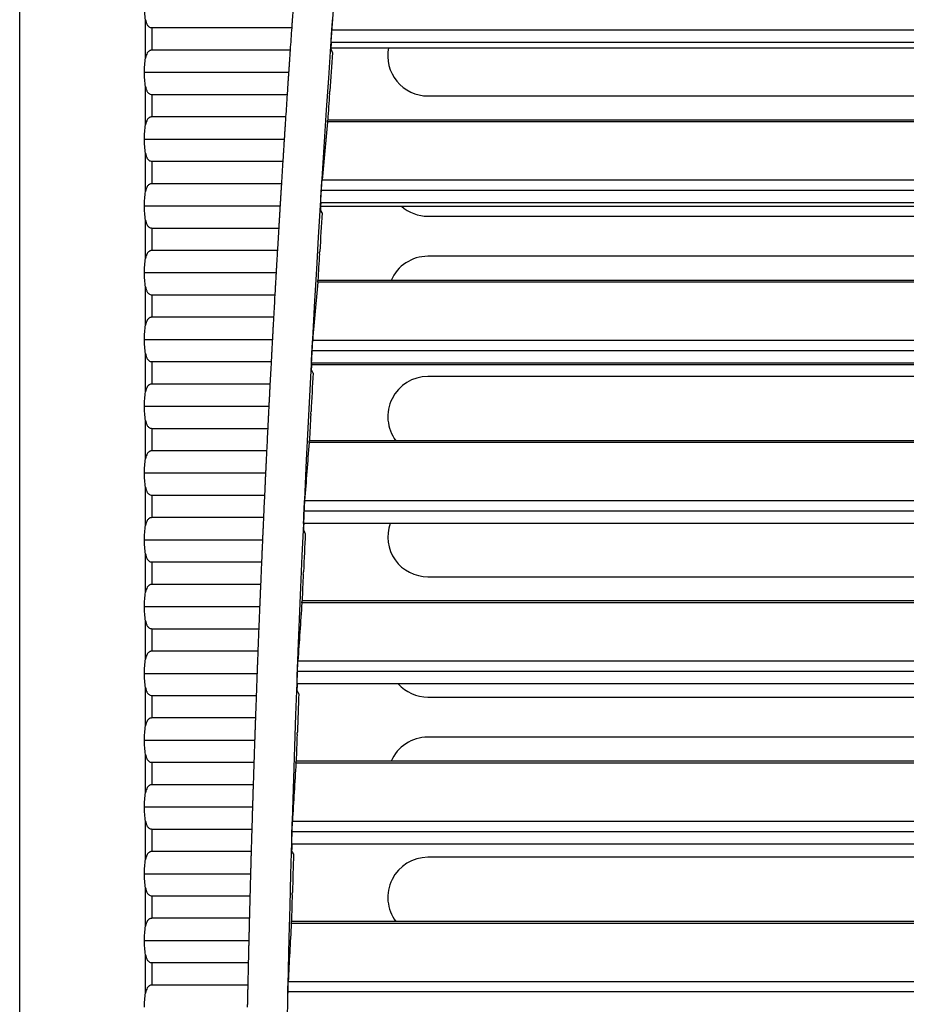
# Model space of a CAD drawing. Header units: millimetres. Extents: x 0 to 2794, y 0 to 2159.
# Tile 32 of 66: x 925 to 1008, y 1509 to 1601. Entities that reach past the tile are written whole.
import ezdxf

# ---------------------------------------------------------------- set-up
doc = ezdxf.new("R2010")
doc.units = ezdxf.units.MM
doc.header["$LTSCALE"] = 10

msp = doc.modelspace()

# ---------------------------------------------------------------- linework, layer by layer
for p, q in [((925.206, 1264.758), (925.206, 1689.945)), ((936.983, 1597.235), (936.983, 1600.823)), ((937.558, 1600.081), (937.558, 1597.977)), ((937.558, 1600.081), (950.651, 1600.081)), ((1266.135, 1599.832), (954.404, 1599.832)), ((950.506, 1597.977), (937.558, 1597.977)), ((1266.194, 1598.679), (954.345, 1598.679)), ((954.345, 1598.188), (1102.77, 1598.188)), ((936.879, 1595.904), (950.364, 1595.904)), ((936.983, 1590.985), (936.983, 1594.573)), ((937.558, 1593.831), (950.225, 1593.831)), ((937.558, 1593.831), (937.558, 1591.727)), ((963.395, 1593.688), (1100.895, 1593.688)), ((950.087, 1591.727), (937.558, 1591.727)), ((1108.253, 1591.424), (954.025, 1591.424)), ((1108.264, 1591.257), (954, 1591.257)), ((936.879, 1589.654), (949.953, 1589.654)), ((936.983, 1584.735), (936.983, 1588.323)), ((937.558, 1587.581), (949.821, 1587.581)), ((937.558, 1587.581), (937.558, 1585.477)), ((949.689, 1585.477), (937.558, 1585.477)), ((953.489, 1585.826), (1267.05, 1585.826)), ((1267.122, 1584.832), (953.417, 1584.832)), ((936.879, 1583.404), (949.562, 1583.404)), ((1267.172, 1583.679), (953.367, 1583.679)), ((953.382, 1583.375), (1102.77, 1583.375)), ((963.395, 1582.438), (1100.895, 1582.438)), ((936.983, 1578.485), (936.983, 1582.073)), ((937.558, 1581.331), (937.558, 1579.227)), ((937.558, 1581.331), (949.436, 1581.331)), ((949.312, 1579.227), (937.558, 1579.227)), ((1100.895, 1578.688), (963.395, 1578.688)), ((936.879, 1577.154), (949.191, 1577.154)), ((936.983, 1572.235), (936.983, 1575.823)), ((1108.264, 1576.257), (953.082, 1576.257)), ((1108.253, 1576.424), (953.105, 1576.424)), ((937.558, 1575.081), (949.073, 1575.081)), ((937.558, 1575.081), (937.558, 1572.977)), ((948.956, 1572.977), (937.558, 1572.977)), ((936.879, 1570.904), (948.842, 1570.904)), ((952.615, 1570.826), (1267.924, 1570.826)), ((936.983, 1565.985), (936.983, 1569.573)), ((1267.988, 1569.832), (952.551, 1569.832)), ((937.558, 1568.831), (948.731, 1568.831)), ((937.558, 1568.831), (937.558, 1566.727)), ((1268.029, 1568.679), (952.51, 1568.679)), ((952.538, 1568.563), (1102.77, 1568.563)), ((1100.895, 1567.438), (963.395, 1567.438)), ((948.621, 1566.727), (937.558, 1566.727)), ((936.879, 1564.654), (948.514, 1564.654)), ((936.983, 1559.735), (936.983, 1563.323)), ((937.558, 1562.581), (948.41, 1562.581)), ((937.558, 1562.581), (937.558, 1560.477)), ((1108.264, 1561.257), (952.284, 1561.257)), ((1108.253, 1561.424), (952.307, 1561.424)), ((948.306, 1560.477), (937.558, 1560.477)), ((936.879, 1558.404), (948.207, 1558.404)), ((936.983, 1553.485), (936.983, 1557.073)), ((937.558, 1556.331), (937.558, 1554.227)), ((937.558, 1556.331), (948.109, 1556.331)), ((951.861, 1555.826), (1268.678, 1555.826)), ((1268.734, 1554.832), (951.805, 1554.832)), ((948.013, 1554.227), (937.558, 1554.227)), ((1268.766, 1553.679), (951.773, 1553.679)), ((936.879, 1552.154), (947.92, 1552.154)), ((936.983, 1547.235), (936.983, 1550.823)), ((937.558, 1550.081), (937.558, 1547.977)), ((937.558, 1550.081), (947.83, 1550.081)), ((963.395, 1548.688), (1100.895, 1548.688)), ((947.74, 1547.977), (937.558, 1547.977)), ((1108.264, 1546.257), (951.607, 1546.257)), ((1108.253, 1546.424), (951.628, 1546.424)), ((936.879, 1545.904), (947.654, 1545.904)), ((936.983, 1540.985), (936.983, 1544.573)), ((937.558, 1543.831), (937.558, 1541.727)), ((937.558, 1543.831), (947.571, 1543.831)), ((947.488, 1541.727), (937.558, 1541.727)), ((951.228, 1540.826), (1269.311, 1540.826)), ((1269.359, 1539.832), (951.18, 1539.832)), ((936.879, 1539.654), (947.409, 1539.654)), ((936.983, 1534.735), (936.983, 1538.323)), ((1269.382, 1538.679), (951.157, 1538.679)), ((937.558, 1537.581), (937.558, 1535.477)), ((937.558, 1537.581), (947.333, 1537.581)), ((963.395, 1537.438), (1100.895, 1537.438)), ((947.257, 1535.477), (937.558, 1535.477)), ((936.879, 1533.404), (947.185, 1533.404)), ((1100.895, 1533.688), (963.395, 1533.688)), ((936.983, 1528.485), (936.983, 1532.073)), ((937.558, 1531.331), (947.116, 1531.331)), ((937.558, 1531.331), (937.558, 1529.227)), ((1108.264, 1531.257), (951.051, 1531.257)), ((1108.253, 1531.424), (951.07, 1531.424)), ((947.047, 1529.227), (937.558, 1529.227)), ((936.879, 1527.154), (946.982, 1527.154)), ((936.983, 1522.235), (936.983, 1525.823)), ((937.558, 1525.081), (937.558, 1522.977)), ((937.558, 1525.081), (946.919, 1525.081)), ((950.715, 1525.826), (1269.824, 1525.826)), ((1269.865, 1524.832), (950.674, 1524.832)), ((1269.878, 1523.679), (950.661, 1523.679)), ((946.858, 1522.977), (937.558, 1522.977)), ((1100.895, 1522.438), (963.395, 1522.438)), ((936.879, 1520.904), (946.8, 1520.904)), ((936.983, 1515.985), (936.983, 1519.573)), ((937.558, 1518.831), (946.744, 1518.831)), ((937.558, 1518.831), (937.558, 1516.727)), ((946.689, 1516.727), (937.558, 1516.727)), ((1108.264, 1516.257), (950.614, 1516.257)), ((1108.253, 1516.424), (950.632, 1516.424)), ((936.879, 1514.654), (946.638, 1514.654)), ((936.983, 1509.735), (936.983, 1513.323)), ((937.558, 1512.581), (937.558, 1510.477)), ((937.558, 1512.581), (946.589, 1512.581)), ((946.542, 1510.477), (937.558, 1510.477)), ((950.322, 1510.826), (1270.217, 1510.826)), ((1270.25, 1509.832), (950.29, 1509.832))]:
    msp.add_line(p, q)
at = {"flags": 128}
for points in [[(954.335, 1598.054), (954.341, 1598.132), (954.346, 1598.21), (954.352, 1598.289), (954.357, 1598.367), (954.362, 1598.445), (954.368, 1598.523), (954.373, 1598.601), (954.379, 1598.679)], [(954.468, 1597.749), (954.394, 1597.92), (954.335, 1598.054)], [(954.187, 1593.924), (954.207, 1594.048), (954.223, 1594.145)], [(953.363, 1583.054), (953.367, 1583.132), (953.372, 1583.21), (953.377, 1583.289), (953.382, 1583.367), (953.387, 1583.445), (953.391, 1583.523), (953.396, 1583.601), (953.401, 1583.679)], [(953.497, 1582.749), (953.422, 1582.92), (953.363, 1583.054)], [(953.247, 1578.924), (953.267, 1579.048), (953.282, 1579.145)], [(952.511, 1568.054), (952.515, 1568.132), (952.519, 1568.21), (952.523, 1568.289), (952.527, 1568.367), (952.531, 1568.445), (952.536, 1568.523), (952.54, 1568.601), (952.544, 1568.679)], [(952.648, 1567.749), (952.571, 1567.92), (952.511, 1568.054)], [(952.428, 1563.924), (952.447, 1564.048), (952.461, 1564.145)], [(951.779, 1553.054), (951.783, 1553.132), (951.786, 1553.21), (951.79, 1553.289), (951.793, 1553.367), (951.797, 1553.445), (951.8, 1553.523), (951.804, 1553.601), (951.807, 1553.679)], [(951.918, 1552.749), (951.84, 1552.92), (951.779, 1553.054)], [(951.73, 1548.924), (951.747, 1549.048), (951.761, 1549.145)], [(951.168, 1538.054), (951.171, 1538.132), (951.174, 1538.21), (951.177, 1538.289), (951.18, 1538.367), (951.182, 1538.445), (951.185, 1538.523), (951.188, 1538.601), (951.191, 1538.679)], [(951.31, 1537.749), (951.23, 1537.92), (951.168, 1538.054)], [(951.152, 1533.924), (951.168, 1534.048), (951.181, 1534.145)], [(950.677, 1523.054), (950.679, 1523.132), (950.682, 1523.21), (950.684, 1523.289), (950.686, 1523.367), (950.688, 1523.445), (950.691, 1523.523), (950.693, 1523.601), (950.695, 1523.679)], [(950.821, 1522.749), (950.741, 1522.92), (950.677, 1523.054)], [(950.694, 1518.924), (950.71, 1519.048), (950.722, 1519.145)]]:
    msp.add_lwpolyline(points, dxfattribs=at)
for centre, radius, start, end in [((2824.839, 1469.227), 1875, 173.953628, 185.623813), ((2824.839, 1469.227), 1878.75, 176.006137, 176.070463), ((963.395, 1597.438), 3.75, 168.46304, 270), ((2824.839, 1469.227), 1874.782, 176.069125, 176.179516), ((2824.839, 1469.227), 1878.75, 176.197184, 176.261495), ((2824.839, 1469.227), 1874.804, 176.186311, 176.26288), ((2824.839, 1469.227), 1878.75, 176.388189, 176.452486), ((963.395, 1586.188), 3.75, 228.59038, 270), ((2824.839, 1469.227), 1874.782, 176.528504, 176.638838), ((2824.839, 1469.227), 1878.75, 176.579153, 176.643437), ((2824.839, 1469.227), 1874.804, 176.645625, 176.722155), ((963.395, 1574.938), 3.75, 90, 156.64664), ((2824.839, 1469.227), 1878.75, 176.770079, 176.834351), ((2824.839, 1469.227), 1878.75, 176.96097, 177.02523), ((2824.839, 1469.227), 1874.782, 176.98766, 177.097945), ((963.395, 1563.688), 3.75, 90, 217.12812), ((2824.839, 1469.227), 1874.804, 177.104723, 177.18122), ((2824.839, 1469.227), 1878.75, 177.151826, 177.216076), ((2824.839, 1469.227), 1878.75, 177.342651, 177.406891), ((963.395, 1552.438), 3.75, 160.66952, 270), ((2824.839, 1469.227), 1874.782, 177.446622, 177.556865), ((2824.839, 1469.227), 1878.75, 177.533447, 177.597677), ((2824.839, 1469.227), 1874.804, 177.563635, 177.640104), ((2824.839, 1469.227), 1878.75, 177.724215, 177.788436), ((963.395, 1541.188), 3.75, 221.98866, 270), ((2824.839, 1469.227), 1878.75, 177.914958, 177.979171), ((2824.839, 1469.227), 1874.782, 177.90542, 178.015628), ((2824.839, 1469.227), 1874.804, 178.022391, 178.098837), ((963.395, 1529.938), 3.75, 90, 156.64664), ((2824.839, 1469.227), 1878.75, 178.105678, 178.169883), ((2824.839, 1469.227), 1878.75, 178.296377, 178.360576), ((2824.839, 1469.227), 1874.782, 178.364084, 178.474264), ((963.395, 1518.688), 3.75, 90, 217.12812), ((2824.839, 1469.227), 1878.75, 178.487056, 178.55125), ((2824.839, 1469.227), 1874.804, 178.48102, 178.557448), ((2824.839, 1469.227), 1878.75, 178.67772, 178.741908)]:
    msp.add_arc(centre, radius, start, end)
for points in [[(936.983, 1600.823), (936.915, 1601.245), (936.879, 1601.703), (936.879, 1602.154)], [(936.879, 1595.904), (936.879, 1596.355), (936.915, 1596.813), (936.983, 1597.235)], [(936.983, 1594.573), (936.915, 1594.995), (936.879, 1595.453), (936.879, 1595.904)], [(936.879, 1589.654), (936.879, 1590.105), (936.915, 1590.563), (936.983, 1590.985)], [(954, 1591.257), (953.827, 1589.447), (953.657, 1587.637), (953.489, 1585.826)], [(936.983, 1588.323), (936.915, 1588.745), (936.879, 1589.203), (936.879, 1589.654)], [(936.879, 1583.404), (936.879, 1583.855), (936.915, 1584.313), (936.983, 1584.735)], [(936.983, 1582.073), (936.915, 1582.495), (936.879, 1582.953), (936.879, 1583.404)], [(936.879, 1577.154), (936.879, 1577.605), (936.915, 1578.063), (936.983, 1578.485)], [(936.983, 1575.823), (936.915, 1576.245), (936.879, 1576.703), (936.879, 1577.154)], [(953.082, 1576.257), (952.924, 1574.447), (952.768, 1572.637), (952.615, 1570.826)], [(936.879, 1570.904), (936.879, 1571.355), (936.915, 1571.813), (936.983, 1572.235)], [(936.983, 1569.573), (936.915, 1569.995), (936.879, 1570.453), (936.879, 1570.904)], [(936.879, 1564.654), (936.879, 1565.105), (936.915, 1565.563), (936.983, 1565.985)], [(936.983, 1563.323), (936.915, 1563.745), (936.879, 1564.203), (936.879, 1564.654)], [(952.284, 1561.257), (952.141, 1559.447), (952, 1557.637), (951.861, 1555.826)], [(936.879, 1558.404), (936.879, 1558.855), (936.915, 1559.313), (936.983, 1559.735)], [(936.983, 1557.073), (936.915, 1557.495), (936.879, 1557.953), (936.879, 1558.404)], [(936.879, 1552.154), (936.879, 1552.605), (936.915, 1553.063), (936.983, 1553.485)], [(936.983, 1550.823), (936.915, 1551.245), (936.879, 1551.703), (936.879, 1552.154)], [(936.879, 1545.904), (936.879, 1546.355), (936.915, 1546.813), (936.983, 1547.235)], [(951.607, 1546.257), (951.478, 1544.447), (951.352, 1542.637), (951.228, 1540.826)], [(936.983, 1544.573), (936.915, 1544.995), (936.879, 1545.453), (936.879, 1545.904)], [(936.879, 1539.654), (936.879, 1540.105), (936.915, 1540.563), (936.983, 1540.985)], [(936.983, 1538.323), (936.915, 1538.745), (936.879, 1539.203), (936.879, 1539.654)], [(936.879, 1533.404), (936.879, 1533.855), (936.915, 1534.313), (936.983, 1534.735)], [(936.983, 1532.073), (936.915, 1532.495), (936.879, 1532.953), (936.879, 1533.404)], [(951.051, 1531.257), (950.936, 1529.447), (950.824, 1527.637), (950.715, 1525.826)], [(936.879, 1527.154), (936.879, 1527.605), (936.915, 1528.063), (936.983, 1528.485)], [(936.983, 1525.823), (936.915, 1526.245), (936.879, 1526.703), (936.879, 1527.154)], [(936.879, 1520.904), (936.879, 1521.355), (936.915, 1521.813), (936.983, 1522.235)], [(936.983, 1519.573), (936.915, 1519.995), (936.879, 1520.453), (936.879, 1520.904)], [(936.879, 1514.654), (936.879, 1515.105), (936.915, 1515.563), (936.983, 1515.985)], [(950.614, 1516.257), (950.514, 1514.447), (950.417, 1512.637), (950.322, 1510.826)], [(936.983, 1513.323), (936.915, 1513.745), (936.879, 1514.203), (936.879, 1514.654)], [(936.879, 1508.404), (936.879, 1508.855), (936.915, 1509.313), (936.983, 1509.735)]]:
    msp.add_open_spline(points, degree=3)
for points, knots in [([(950.797, 1602.154), (950.792, 1602.081), (950.782, 1601.934), (950.766, 1601.716), (950.751, 1601.499), (950.736, 1601.284), (950.717, 1601.024), (950.696, 1600.725), (950.673, 1600.392), (950.659, 1600.185), (950.651, 1600.081)], [0, 0, 0, 0, 0.100264, 0.200043, 0.299679, 0.399516, 0.499895, 0.666802, 0.83297, 1, 1, 1, 1]), ([(936.983, 1600.823), (936.991, 1600.775), (937.008, 1600.684), (937.043, 1600.558), (937.085, 1600.447), (937.14, 1600.341), (937.21, 1600.244), (937.305, 1600.158), (937.421, 1600.094), (937.514, 1600.085), (937.558, 1600.081)], [0, 0, 0, 0, 0.1416631, 0.2715652, 0.3904567, 0.4993164, 0.6309156, 0.7491233, 0.8782856, 1, 1, 1, 1]), ([(954.404, 1599.832), (954.407, 1599.873), (954.413, 1599.953), (954.421, 1600.072), (954.43, 1600.187), (954.439, 1600.299), (954.448, 1600.415), (954.457, 1600.533), (954.467, 1600.645), (954.476, 1600.746), (954.481, 1600.799), (954.484, 1600.826)], [0, 0, 0, 0, 0.100596, 0.199864, 0.298845, 0.398589, 0.500124, 0.623791, 0.750348, 0.874472, 1, 1, 1, 1]), ([(954.345, 1598.679), (954.344, 1598.68), (954.343, 1598.682), (954.342, 1598.699), (954.342, 1598.727), (954.343, 1598.777), (954.346, 1598.865), (954.353, 1599.008), (954.363, 1599.184), (954.375, 1599.384), (954.388, 1599.603), (954.399, 1599.756), (954.404, 1599.832)], [0, 0, 0, 0, 0.062289, 0.12436, 0.186795, 0.250169, 0.373573, 0.499923, 0.622435, 0.749202, 0.874506, 1, 1, 1, 1]), ([(937.558, 1597.977), (937.536, 1597.976), (937.491, 1597.974), (937.426, 1597.957), (937.364, 1597.931), (937.29, 1597.887), (937.21, 1597.814), (937.117, 1597.685), (937.033, 1597.492), (937.001, 1597.326), (936.983, 1597.235)], [0, 0, 0, 0, 0.06087, 0.121652, 0.184319, 0.250676, 0.369054, 0.500989, 0.728481, 1, 1, 1, 1]), ([(950.506, 1597.977), (950.501, 1597.915), (950.493, 1597.792), (950.48, 1597.598), (950.466, 1597.4), (950.452, 1597.196), (950.435, 1596.941), (950.414, 1596.632), (950.389, 1596.27), (950.373, 1596.026), (950.364, 1595.904)], [0, 0, 0, 0, 0.1003001, 0.2001277, 0.2998267, 0.3997426, 0.5002183, 0.6669752, 0.8330373, 1, 1, 1, 1]), ([(950.364, 1595.904), (950.359, 1595.831), (950.35, 1595.684), (950.335, 1595.466), (950.32, 1595.249), (950.306, 1595.034), (950.288, 1594.774), (950.268, 1594.475), (950.246, 1594.142), (950.232, 1593.935), (950.225, 1593.831)], [0, 0, 0, 0, 0.100264, 0.200042, 0.299678, 0.399515, 0.499895, 0.666799, 0.832967, 1, 1, 1, 1]), ([(936.983, 1594.573), (936.991, 1594.525), (937.008, 1594.434), (937.043, 1594.308), (937.085, 1594.197), (937.14, 1594.091), (937.21, 1593.994), (937.305, 1593.908), (937.421, 1593.844), (937.514, 1593.835), (937.558, 1593.831)], [0, 0, 0, 0, 0.1416631, 0.2715652, 0.3904567, 0.4993164, 0.6309156, 0.7491233, 0.8782856, 1, 1, 1, 1]), ([(937.558, 1591.727), (937.536, 1591.726), (937.491, 1591.724), (937.426, 1591.707), (937.364, 1591.681), (937.29, 1591.637), (937.21, 1591.564), (937.117, 1591.435), (937.033, 1591.242), (937.001, 1591.076), (936.983, 1590.985)], [0, 0, 0, 0, 0.06087, 0.121652, 0.184319, 0.250676, 0.369054, 0.500989, 0.728481, 1, 1, 1, 1]), ([(950.087, 1591.727), (950.083, 1591.665), (950.075, 1591.542), (950.062, 1591.348), (950.049, 1591.15), (950.036, 1590.946), (950.019, 1590.691), (949.999, 1590.382), (949.976, 1590.02), (949.96, 1589.776), (949.953, 1589.654)], [0, 0, 0, 0, 0.100302, 0.20013, 0.299829, 0.399744, 0.500218, 0.666976, 0.833038, 1, 1, 1, 1]), ([(954, 1591.257), (954.002, 1591.274), (954.005, 1591.309), (954.009, 1591.35), (954.014, 1591.388), (954.019, 1591.418), (954.021, 1591.422), (954.022, 1591.424)], [0, 0, 0, 0, 0.166141, 0.332249, 0.499585, 0.749118, 1, 1, 1, 1]), ([(949.953, 1589.654), (949.948, 1589.581), (949.938, 1589.434), (949.924, 1589.216), (949.911, 1588.999), (949.897, 1588.784), (949.88, 1588.524), (949.861, 1588.225), (949.84, 1587.892), (949.827, 1587.685), (949.821, 1587.581)], [0, 0, 0, 0, 0.1002632, 0.2000411, 0.2996767, 0.3995138, 0.4998948, 0.6667967, 0.8329641, 1, 1, 1, 1]), ([(936.983, 1588.323), (936.991, 1588.275), (937.008, 1588.184), (937.043, 1588.058), (937.085, 1587.947), (937.14, 1587.841), (937.21, 1587.744), (937.305, 1587.658), (937.421, 1587.594), (937.514, 1587.585), (937.558, 1587.581)], [0, 0, 0, 0, 0.1416631, 0.2715652, 0.3904567, 0.4993164, 0.6309156, 0.7491233, 0.8782856, 1, 1, 1, 1]), ([(937.558, 1585.477), (937.536, 1585.476), (937.491, 1585.474), (937.426, 1585.457), (937.364, 1585.431), (937.29, 1585.387), (937.21, 1585.314), (937.117, 1585.185), (937.033, 1584.992), (937.001, 1584.826), (936.983, 1584.735)], [0, 0, 0, 0, 0.06087, 0.121652, 0.184319, 0.250676, 0.369054, 0.500989, 0.728481, 1, 1, 1, 1]), ([(949.689, 1585.477), (949.685, 1585.415), (949.677, 1585.292), (949.665, 1585.098), (949.653, 1584.9), (949.641, 1584.696), (949.625, 1584.441), (949.606, 1584.132), (949.584, 1583.77), (949.569, 1583.526), (949.562, 1583.404)], [0, 0, 0, 0, 0.100304, 0.200133, 0.299832, 0.399745, 0.500217, 0.666977, 0.833039, 1, 1, 1, 1]), ([(953.417, 1584.832), (953.42, 1584.873), (953.425, 1584.953), (953.432, 1585.072), (953.44, 1585.187), (953.448, 1585.299), (953.456, 1585.415), (953.465, 1585.533), (953.474, 1585.645), (953.482, 1585.746), (953.487, 1585.799), (953.489, 1585.826)], [0, 0, 0, 0, 0.1005944, 0.1998602, 0.2988401, 0.3985855, 0.5001243, 0.6237869, 0.750348, 0.8744674, 1, 1, 1, 1]), ([(953.367, 1583.679), (953.366, 1583.68), (953.365, 1583.682), (953.364, 1583.699), (953.364, 1583.727), (953.365, 1583.777), (953.367, 1583.865), (953.373, 1584.008), (953.381, 1584.183), (953.391, 1584.384), (953.403, 1584.603), (953.412, 1584.756), (953.417, 1584.832)], [0, 0, 0, 0, 0.062289, 0.12436, 0.186796, 0.250168, 0.373576, 0.499922, 0.622439, 0.749202, 0.874512, 1, 1, 1, 1]), ([(949.562, 1583.404), (949.557, 1583.331), (949.548, 1583.184), (949.535, 1582.966), (949.522, 1582.749), (949.509, 1582.534), (949.493, 1582.274), (949.475, 1581.975), (949.455, 1581.642), (949.443, 1581.435), (949.436, 1581.331)], [0, 0, 0, 0, 0.100263, 0.20004, 0.299675, 0.399513, 0.499895, 0.666794, 0.832961, 1, 1, 1, 1]), ([(936.983, 1582.073), (936.991, 1582.025), (937.008, 1581.934), (937.043, 1581.808), (937.085, 1581.697), (937.14, 1581.591), (937.21, 1581.494), (937.305, 1581.408), (937.421, 1581.344), (937.514, 1581.335), (937.558, 1581.331)], [0, 0, 0, 0, 0.1416631, 0.2715652, 0.3904567, 0.4993164, 0.6309156, 0.7491233, 0.8782856, 1, 1, 1, 1]), ([(937.558, 1579.227), (937.536, 1579.226), (937.491, 1579.224), (937.426, 1579.207), (937.364, 1579.181), (937.29, 1579.137), (937.21, 1579.064), (937.117, 1578.935), (937.033, 1578.742), (937.001, 1578.576), (936.983, 1578.485)], [0, 0, 0, 0, 0.06087, 0.121652, 0.184319, 0.250676, 0.369054, 0.500989, 0.728481, 1, 1, 1, 1]), ([(949.312, 1579.227), (949.308, 1579.165), (949.301, 1579.042), (949.29, 1578.848), (949.278, 1578.65), (949.266, 1578.446), (949.251, 1578.191), (949.233, 1577.882), (949.213, 1577.52), (949.198, 1577.276), (949.191, 1577.154)], [0, 0, 0, 0, 0.1003056, 0.2001355, 0.299834, 0.3997467, 0.5002168, 0.6669772, 0.8330391, 1, 1, 1, 1]), ([(949.191, 1577.154), (949.187, 1577.081), (949.179, 1576.934), (949.166, 1576.716), (949.154, 1576.499), (949.142, 1576.284), (949.127, 1576.024), (949.11, 1575.725), (949.091, 1575.392), (949.079, 1575.185), (949.073, 1575.081)], [0, 0, 0, 0, 0.100262, 0.2000391, 0.2996743, 0.3995122, 0.499895, 0.6667917, 0.8329589, 1, 1, 1, 1]), ([(936.983, 1575.823), (936.991, 1575.775), (937.008, 1575.684), (937.043, 1575.558), (937.085, 1575.447), (937.14, 1575.341), (937.21, 1575.244), (937.305, 1575.158), (937.421, 1575.094), (937.514, 1575.085), (937.558, 1575.081)], [0, 0, 0, 0, 0.141663, 0.271565, 0.390457, 0.499316, 0.630916, 0.749123, 0.878286, 1, 1, 1, 1]), ([(953.082, 1576.257), (953.083, 1576.274), (953.087, 1576.309), (953.091, 1576.35), (953.095, 1576.388), (953.099, 1576.418), (953.101, 1576.422), (953.102, 1576.424)], [0, 0, 0, 0, 0.166134, 0.332241, 0.499583, 0.749113, 1, 1, 1, 1]), ([(937.558, 1572.977), (937.536, 1572.976), (937.491, 1572.974), (937.426, 1572.957), (937.364, 1572.931), (937.29, 1572.887), (937.21, 1572.814), (937.117, 1572.685), (937.033, 1572.492), (937.001, 1572.326), (936.983, 1572.235)], [0, 0, 0, 0, 0.06087, 0.121652, 0.184319, 0.250676, 0.369054, 0.500989, 0.728481, 1, 1, 1, 1]), ([(948.956, 1572.977), (948.952, 1572.915), (948.945, 1572.792), (948.935, 1572.598), (948.924, 1572.4), (948.913, 1572.196), (948.899, 1571.941), (948.882, 1571.632), (948.862, 1571.27), (948.849, 1571.026), (948.842, 1570.904)], [0, 0, 0, 0, 0.100307, 0.200138, 0.299836, 0.399748, 0.500216, 0.666978, 0.83304, 1, 1, 1, 1]), ([(948.842, 1570.904), (948.838, 1570.831), (948.83, 1570.684), (948.819, 1570.466), (948.807, 1570.249), (948.795, 1570.034), (948.781, 1569.774), (948.765, 1569.475), (948.748, 1569.142), (948.737, 1568.935), (948.731, 1568.831)], [0, 0, 0, 0, 0.1002614, 0.2000381, 0.2996733, 0.3995114, 0.499895, 0.6667895, 0.8329565, 1, 1, 1, 1]), ([(952.551, 1569.832), (952.553, 1569.873), (952.557, 1569.953), (952.564, 1570.072), (952.571, 1570.187), (952.578, 1570.299), (952.585, 1570.415), (952.593, 1570.533), (952.601, 1570.645), (952.608, 1570.746), (952.613, 1570.799), (952.615, 1570.826)], [0, 0, 0, 0, 0.100593, 0.199857, 0.298836, 0.398582, 0.500125, 0.623784, 0.750348, 0.874463, 1, 1, 1, 1]), ([(936.983, 1569.573), (936.991, 1569.525), (937.008, 1569.434), (937.043, 1569.308), (937.085, 1569.197), (937.14, 1569.091), (937.21, 1568.994), (937.305, 1568.908), (937.421, 1568.844), (937.514, 1568.835), (937.558, 1568.831)], [0, 0, 0, 0, 0.141663, 0.271565, 0.390457, 0.499316, 0.630916, 0.749123, 0.878286, 1, 1, 1, 1]), ([(952.51, 1568.679), (952.509, 1568.68), (952.508, 1568.682), (952.507, 1568.699), (952.507, 1568.727), (952.507, 1568.777), (952.508, 1568.865), (952.513, 1569.008), (952.52, 1569.183), (952.528, 1569.384), (952.539, 1569.603), (952.547, 1569.756), (952.551, 1569.832)], [0, 0, 0, 0, 0.062289, 0.12436, 0.186795, 0.250167, 0.37358, 0.499921, 0.622442, 0.749203, 0.874517, 1, 1, 1, 1]), ([(937.558, 1566.727), (937.536, 1566.726), (937.491, 1566.724), (937.426, 1566.707), (937.364, 1566.681), (937.29, 1566.637), (937.21, 1566.564), (937.117, 1566.435), (937.033, 1566.242), (937.001, 1566.076), (936.983, 1565.985)], [0, 0, 0, 0, 0.06087, 0.121652, 0.184319, 0.250676, 0.369054, 0.500989, 0.728481, 1, 1, 1, 1]), ([(948.621, 1566.727), (948.617, 1566.665), (948.611, 1566.542), (948.601, 1566.348), (948.591, 1566.15), (948.58, 1565.946), (948.567, 1565.691), (948.551, 1565.383), (948.533, 1565.02), (948.52, 1564.776), (948.514, 1564.654)], [0, 0, 0, 0, 0.100309, 0.20014, 0.299838, 0.399749, 0.500216, 0.666978, 0.83304, 1, 1, 1, 1]), ([(948.514, 1564.654), (948.51, 1564.581), (948.503, 1564.434), (948.492, 1564.216), (948.481, 1563.999), (948.47, 1563.784), (948.457, 1563.524), (948.442, 1563.225), (948.425, 1562.892), (948.415, 1562.685), (948.41, 1562.581)], [0, 0, 0, 0, 0.100261, 0.200037, 0.299672, 0.399511, 0.499895, 0.666787, 0.832954, 1, 1, 1, 1]), ([(936.983, 1563.323), (936.991, 1563.275), (937.008, 1563.184), (937.043, 1563.058), (937.085, 1562.947), (937.14, 1562.841), (937.21, 1562.744), (937.305, 1562.658), (937.421, 1562.594), (937.514, 1562.585), (937.558, 1562.581)], [0, 0, 0, 0, 0.141663, 0.271565, 0.390457, 0.499316, 0.630916, 0.749123, 0.878286, 1, 1, 1, 1]), ([(952.284, 1561.257), (952.286, 1561.274), (952.289, 1561.309), (952.292, 1561.35), (952.296, 1561.388), (952.3, 1561.418), (952.303, 1561.422), (952.304, 1561.424)], [0, 0, 0, 0, 0.166128, 0.332235, 0.499582, 0.749108, 1, 1, 1, 1]), ([(937.558, 1560.477), (937.536, 1560.476), (937.491, 1560.474), (937.426, 1560.457), (937.364, 1560.431), (937.29, 1560.387), (937.21, 1560.314), (937.117, 1560.185), (937.033, 1559.992), (937.001, 1559.826), (936.983, 1559.735)], [0, 0, 0, 0, 0.06087, 0.121652, 0.184319, 0.250676, 0.369054, 0.500989, 0.728481, 1, 1, 1, 1]), ([(948.306, 1560.477), (948.303, 1560.415), (948.297, 1560.292), (948.288, 1560.098), (948.278, 1559.9), (948.268, 1559.696), (948.256, 1559.441), (948.241, 1559.133), (948.224, 1558.77), (948.212, 1558.526), (948.207, 1558.404)], [0, 0, 0, 0, 0.10031, 0.200142, 0.29984, 0.39975, 0.500216, 0.666979, 0.83304, 1, 1, 1, 1]), ([(948.207, 1558.404), (948.203, 1558.331), (948.196, 1558.184), (948.186, 1557.966), (948.175, 1557.749), (948.165, 1557.534), (948.153, 1557.274), (948.139, 1556.975), (948.124, 1556.642), (948.114, 1556.435), (948.109, 1556.331)], [0, 0, 0, 0, 0.10026, 0.200036, 0.299671, 0.39951, 0.499895, 0.666785, 0.832952, 1, 1, 1, 1]), ([(936.983, 1557.073), (936.991, 1557.025), (937.008, 1556.934), (937.043, 1556.808), (937.085, 1556.697), (937.14, 1556.591), (937.21, 1556.494), (937.305, 1556.408), (937.421, 1556.344), (937.514, 1556.335), (937.558, 1556.331)], [0, 0, 0, 0, 0.141663, 0.271565, 0.390457, 0.499316, 0.630916, 0.749123, 0.878286, 1, 1, 1, 1]), ([(951.805, 1554.832), (951.807, 1554.873), (951.811, 1554.953), (951.816, 1555.072), (951.822, 1555.187), (951.828, 1555.299), (951.835, 1555.415), (951.842, 1555.533), (951.848, 1555.645), (951.855, 1555.746), (951.859, 1555.799), (951.861, 1555.826)], [0, 0, 0, 0, 0.1005925, 0.1998553, 0.2988333, 0.3985802, 0.5001258, 0.6237813, 0.7503477, 0.8744598, 1, 1, 1, 1]), ([(951.773, 1553.679), (951.773, 1553.68), (951.772, 1553.682), (951.77, 1553.699), (951.77, 1553.727), (951.769, 1553.777), (951.77, 1553.865), (951.774, 1554.008), (951.779, 1554.183), (951.786, 1554.384), (951.795, 1554.603), (951.802, 1554.756), (951.805, 1554.832)], [0, 0, 0, 0, 0.0622882, 0.1243596, 0.1867952, 0.2501663, 0.3735823, 0.4999202, 0.6224457, 0.7492031, 0.874522, 1, 1, 1, 1]), ([(937.558, 1554.227), (937.536, 1554.226), (937.491, 1554.224), (937.426, 1554.207), (937.364, 1554.181), (937.29, 1554.137), (937.21, 1554.064), (937.117, 1553.935), (937.033, 1553.742), (937.001, 1553.576), (936.983, 1553.485)], [0, 0, 0, 0, 0.06087, 0.121652, 0.184319, 0.250676, 0.369054, 0.500989, 0.728481, 1, 1, 1, 1]), ([(948.013, 1554.227), (948.01, 1554.165), (948.004, 1554.042), (947.996, 1553.848), (947.987, 1553.65), (947.977, 1553.446), (947.966, 1553.191), (947.952, 1552.883), (947.936, 1552.52), (947.925, 1552.276), (947.92, 1552.154)], [0, 0, 0, 0, 0.100311, 0.200144, 0.299842, 0.399751, 0.500215, 0.666979, 0.833041, 1, 1, 1, 1]), ([(947.92, 1552.154), (947.917, 1552.081), (947.91, 1551.934), (947.901, 1551.716), (947.891, 1551.499), (947.882, 1551.284), (947.87, 1551.024), (947.857, 1550.725), (947.843, 1550.392), (947.834, 1550.185), (947.83, 1550.081)], [0, 0, 0, 0, 0.10026, 0.200036, 0.29967, 0.399509, 0.499895, 0.666784, 0.83295, 1, 1, 1, 1]), ([(936.983, 1550.823), (936.991, 1550.775), (937.008, 1550.684), (937.043, 1550.558), (937.085, 1550.447), (937.14, 1550.341), (937.21, 1550.244), (937.305, 1550.158), (937.421, 1550.094), (937.514, 1550.085), (937.558, 1550.081)], [0, 0, 0, 0, 0.141663, 0.271565, 0.390457, 0.499316, 0.630916, 0.749123, 0.878286, 1, 1, 1, 1]), ([(937.558, 1547.977), (937.536, 1547.976), (937.491, 1547.974), (937.426, 1547.957), (937.364, 1547.931), (937.29, 1547.887), (937.21, 1547.814), (937.117, 1547.685), (937.033, 1547.492), (937.001, 1547.326), (936.983, 1547.235)], [0, 0, 0, 0, 0.0608704, 0.1216521, 0.1843187, 0.2506761, 0.3690545, 0.5009893, 0.7284807, 1, 1, 1, 1]), ([(947.74, 1547.977), (947.737, 1547.915), (947.732, 1547.792), (947.724, 1547.598), (947.716, 1547.4), (947.707, 1547.196), (947.697, 1546.941), (947.684, 1546.633), (947.669, 1546.27), (947.659, 1546.026), (947.654, 1545.904)], [0, 0, 0, 0, 0.100313, 0.200146, 0.299843, 0.399752, 0.500215, 0.66698, 0.833041, 1, 1, 1, 1]), ([(951.607, 1546.257), (951.609, 1546.274), (951.611, 1546.309), (951.615, 1546.35), (951.618, 1546.388), (951.622, 1546.418), (951.624, 1546.422), (951.625, 1546.424)], [0, 0, 0, 0, 0.166122, 0.332229, 0.49958, 0.749104, 1, 1, 1, 1]), ([(947.654, 1545.904), (947.651, 1545.831), (947.645, 1545.684), (947.636, 1545.466), (947.628, 1545.249), (947.619, 1545.034), (947.608, 1544.774), (947.596, 1544.475), (947.583, 1544.142), (947.575, 1543.935), (947.571, 1543.831)], [0, 0, 0, 0, 0.1002595, 0.2000348, 0.2996696, 0.3995088, 0.4998954, 0.6667818, 0.8329484, 1, 1, 1, 1]), ([(936.983, 1544.573), (936.991, 1544.525), (937.008, 1544.434), (937.043, 1544.308), (937.085, 1544.197), (937.14, 1544.091), (937.21, 1543.994), (937.305, 1543.908), (937.421, 1543.844), (937.514, 1543.835), (937.558, 1543.831)], [0, 0, 0, 0, 0.141663, 0.271565, 0.390457, 0.499316, 0.630916, 0.749123, 0.878286, 1, 1, 1, 1]), ([(937.558, 1541.727), (937.536, 1541.726), (937.491, 1541.724), (937.426, 1541.707), (937.364, 1541.681), (937.29, 1541.637), (937.21, 1541.564), (937.117, 1541.435), (937.033, 1541.242), (937.001, 1541.076), (936.983, 1540.985)], [0, 0, 0, 0, 0.0608704, 0.1216521, 0.1843187, 0.2506761, 0.3690545, 0.5009893, 0.7284807, 1, 1, 1, 1]), ([(947.488, 1541.727), (947.486, 1541.665), (947.481, 1541.542), (947.474, 1541.348), (947.466, 1541.15), (947.458, 1540.946), (947.449, 1540.691), (947.437, 1540.383), (947.423, 1540.02), (947.414, 1539.776), (947.409, 1539.654)], [0, 0, 0, 0, 0.100314, 0.200147, 0.299845, 0.399753, 0.500215, 0.66698, 0.833042, 1, 1, 1, 1]), ([(951.18, 1539.832), (951.181, 1539.873), (951.184, 1539.953), (951.189, 1540.072), (951.194, 1540.187), (951.199, 1540.299), (951.205, 1540.415), (951.211, 1540.533), (951.217, 1540.645), (951.222, 1540.746), (951.226, 1540.799), (951.228, 1540.826)], [0, 0, 0, 0, 0.100592, 0.199854, 0.298832, 0.398579, 0.500127, 0.623779, 0.750348, 0.874457, 1, 1, 1, 1]), ([(951.157, 1538.679), (951.157, 1538.68), (951.155, 1538.682), (951.154, 1538.699), (951.153, 1538.727), (951.152, 1538.777), (951.153, 1538.865), (951.155, 1539.008), (951.159, 1539.183), (951.164, 1539.384), (951.171, 1539.603), (951.177, 1539.756), (951.18, 1539.832)], [0, 0, 0, 0, 0.062288, 0.124359, 0.186795, 0.250166, 0.373584, 0.499919, 0.622449, 0.749203, 0.874526, 1, 1, 1, 1]), ([(947.409, 1539.654), (947.407, 1539.581), (947.401, 1539.434), (947.393, 1539.216), (947.385, 1538.999), (947.377, 1538.784), (947.367, 1538.524), (947.356, 1538.225), (947.344, 1537.892), (947.337, 1537.685), (947.333, 1537.581)], [0, 0, 0, 0, 0.100259, 0.200034, 0.299669, 0.399508, 0.499895, 0.66678, 0.832947, 1, 1, 1, 1]), ([(936.983, 1538.323), (936.991, 1538.275), (937.008, 1538.184), (937.043, 1538.058), (937.085, 1537.947), (937.14, 1537.841), (937.21, 1537.744), (937.305, 1537.658), (937.421, 1537.594), (937.514, 1537.585), (937.558, 1537.581)], [0, 0, 0, 0, 0.141663, 0.271565, 0.390457, 0.499316, 0.630916, 0.749123, 0.878286, 1, 1, 1, 1]), ([(937.558, 1535.477), (937.536, 1535.476), (937.491, 1535.474), (937.426, 1535.457), (937.364, 1535.431), (937.29, 1535.387), (937.21, 1535.314), (937.117, 1535.185), (937.033, 1534.992), (937.001, 1534.826), (936.983, 1534.735)], [0, 0, 0, 0, 0.06087, 0.121652, 0.184319, 0.250676, 0.369054, 0.500989, 0.728481, 1, 1, 1, 1]), ([(947.257, 1535.477), (947.255, 1535.415), (947.251, 1535.292), (947.244, 1535.098), (947.237, 1534.9), (947.23, 1534.696), (947.221, 1534.441), (947.21, 1534.133), (947.198, 1533.77), (947.189, 1533.526), (947.185, 1533.404)], [0, 0, 0, 0, 0.1003149, 0.2001488, 0.2998464, 0.3997536, 0.5002143, 0.6669803, 0.8330418, 1, 1, 1, 1]), ([(947.185, 1533.404), (947.183, 1533.331), (947.178, 1533.184), (947.17, 1532.966), (947.163, 1532.749), (947.156, 1532.534), (947.147, 1532.274), (947.137, 1531.975), (947.126, 1531.642), (947.119, 1531.435), (947.116, 1531.331)], [0, 0, 0, 0, 0.100259, 0.200033, 0.299668, 0.399508, 0.499895, 0.666779, 0.832945, 1, 1, 1, 1]), ([(936.983, 1532.073), (936.991, 1532.025), (937.008, 1531.934), (937.043, 1531.808), (937.085, 1531.697), (937.14, 1531.591), (937.21, 1531.494), (937.305, 1531.408), (937.421, 1531.344), (937.514, 1531.335), (937.558, 1531.331)], [0, 0, 0, 0, 0.141663, 0.271565, 0.390457, 0.499316, 0.630916, 0.749123, 0.878286, 1, 1, 1, 1]), ([(951.051, 1531.257), (951.052, 1531.274), (951.054, 1531.309), (951.057, 1531.35), (951.061, 1531.388), (951.064, 1531.418), (951.066, 1531.422), (951.067, 1531.424)], [0, 0, 0, 0, 0.166117, 0.332224, 0.499579, 0.7491, 1, 1, 1, 1]), ([(937.558, 1529.227), (937.536, 1529.226), (937.491, 1529.224), (937.426, 1529.207), (937.364, 1529.181), (937.29, 1529.137), (937.21, 1529.064), (937.117, 1528.935), (937.033, 1528.742), (937.001, 1528.576), (936.983, 1528.485)], [0, 0, 0, 0, 0.06087, 0.121652, 0.184319, 0.250676, 0.369054, 0.500989, 0.728481, 1, 1, 1, 1]), ([(947.047, 1529.227), (947.045, 1529.165), (947.041, 1529.042), (947.035, 1528.848), (947.029, 1528.65), (947.022, 1528.446), (947.014, 1528.191), (947.005, 1527.883), (946.993, 1527.52), (946.986, 1527.276), (946.982, 1527.154)], [0, 0, 0, 0, 0.100316, 0.20015, 0.299848, 0.399754, 0.500214, 0.666981, 0.833042, 1, 1, 1, 1]), ([(946.982, 1527.154), (946.98, 1527.081), (946.975, 1526.934), (946.969, 1526.716), (946.962, 1526.499), (946.955, 1526.284), (946.948, 1526.024), (946.939, 1525.725), (946.929, 1525.392), (946.922, 1525.185), (946.919, 1525.081)], [0, 0, 0, 0, 0.1002583, 0.2000329, 0.2996674, 0.3995073, 0.4998956, 0.6667774, 0.8329437, 1, 1, 1, 1]), ([(936.983, 1525.823), (936.991, 1525.775), (937.008, 1525.684), (937.043, 1525.558), (937.085, 1525.447), (937.14, 1525.341), (937.21, 1525.244), (937.305, 1525.158), (937.421, 1525.094), (937.514, 1525.085), (937.558, 1525.081)], [0, 0, 0, 0, 0.141663, 0.271565, 0.390457, 0.499316, 0.630916, 0.749123, 0.878286, 1, 1, 1, 1]), ([(950.674, 1524.832), (950.676, 1524.873), (950.678, 1524.953), (950.682, 1525.072), (950.686, 1525.187), (950.69, 1525.299), (950.695, 1525.415), (950.7, 1525.533), (950.705, 1525.645), (950.71, 1525.746), (950.713, 1525.799), (950.715, 1525.826)], [0, 0, 0, 0, 0.1005928, 0.1998544, 0.2988311, 0.3985784, 0.5001275, 0.623778, 0.7503478, 0.8744545, 1, 1, 1, 1]), ([(950.661, 1523.679), (950.661, 1523.68), (950.659, 1523.682), (950.658, 1523.699), (950.657, 1523.727), (950.656, 1523.777), (950.655, 1523.865), (950.656, 1524.008), (950.659, 1524.183), (950.663, 1524.384), (950.668, 1524.603), (950.672, 1524.756), (950.674, 1524.832)], [0, 0, 0, 0, 0.062287, 0.124358, 0.186794, 0.250165, 0.373586, 0.499919, 0.622451, 0.749204, 0.87453, 1, 1, 1, 1]), ([(937.558, 1522.977), (937.536, 1522.976), (937.491, 1522.974), (937.426, 1522.957), (937.364, 1522.931), (937.29, 1522.887), (937.21, 1522.814), (937.117, 1522.685), (937.033, 1522.492), (937.001, 1522.326), (936.983, 1522.235)], [0, 0, 0, 0, 0.06087, 0.121652, 0.184319, 0.250676, 0.369054, 0.500989, 0.728481, 1, 1, 1, 1]), ([(946.858, 1522.977), (946.856, 1522.915), (946.853, 1522.792), (946.847, 1522.598), (946.841, 1522.4), (946.836, 1522.196), (946.829, 1521.941), (946.82, 1521.633), (946.81, 1521.27), (946.803, 1521.026), (946.8, 1520.904)], [0, 0, 0, 0, 0.100317, 0.200151, 0.299849, 0.399755, 0.500214, 0.666981, 0.833042, 1, 1, 1, 1]), ([(946.8, 1520.904), (946.798, 1520.831), (946.794, 1520.684), (946.788, 1520.466), (946.782, 1520.249), (946.776, 1520.034), (946.769, 1519.774), (946.761, 1519.475), (946.752, 1519.142), (946.747, 1518.935), (946.744, 1518.831)], [0, 0, 0, 0, 0.100258, 0.200032, 0.299667, 0.399507, 0.499896, 0.666776, 0.832942, 1, 1, 1, 1]), ([(936.983, 1519.573), (936.991, 1519.525), (937.008, 1519.434), (937.043, 1519.308), (937.085, 1519.197), (937.14, 1519.091), (937.21, 1518.994), (937.305, 1518.908), (937.421, 1518.844), (937.514, 1518.835), (937.558, 1518.831)], [0, 0, 0, 0, 0.1416631, 0.2715652, 0.3904567, 0.4993164, 0.6309156, 0.7491233, 0.8782856, 1, 1, 1, 1]), ([(937.558, 1516.727), (937.536, 1516.726), (937.491, 1516.724), (937.426, 1516.707), (937.364, 1516.681), (937.29, 1516.637), (937.21, 1516.564), (937.117, 1516.435), (937.033, 1516.242), (937.001, 1516.076), (936.983, 1515.985)], [0, 0, 0, 0, 0.06087, 0.121652, 0.184319, 0.250676, 0.369054, 0.500989, 0.728481, 1, 1, 1, 1]), ([(946.689, 1516.727), (946.688, 1516.665), (946.685, 1516.542), (946.68, 1516.348), (946.675, 1516.15), (946.67, 1515.946), (946.664, 1515.691), (946.656, 1515.383), (946.647, 1515.02), (946.641, 1514.776), (946.638, 1514.654)], [0, 0, 0, 0, 0.100317, 0.200152, 0.29985, 0.399755, 0.500214, 0.666981, 0.833042, 1, 1, 1, 1]), ([(950.614, 1516.257), (950.615, 1516.274), (950.617, 1516.309), (950.62, 1516.35), (950.623, 1516.388), (950.626, 1516.418), (950.628, 1516.422), (950.629, 1516.424)], [0, 0, 0, 0, 0.166113, 0.332219, 0.499578, 0.749096, 1, 1, 1, 1]), ([(946.638, 1514.654), (946.636, 1514.581), (946.633, 1514.434), (946.628, 1514.216), (946.622, 1513.999), (946.617, 1513.784), (946.611, 1513.524), (946.604, 1513.225), (946.596, 1512.892), (946.592, 1512.685), (946.589, 1512.581)], [0, 0, 0, 0, 0.100258, 0.200032, 0.299666, 0.399506, 0.499896, 0.666775, 0.832941, 1, 1, 1, 1]), ([(936.983, 1513.323), (936.991, 1513.275), (937.008, 1513.184), (937.043, 1513.058), (937.085, 1512.947), (937.14, 1512.841), (937.21, 1512.744), (937.305, 1512.658), (937.421, 1512.594), (937.514, 1512.585), (937.558, 1512.581)], [0, 0, 0, 0, 0.141663, 0.271565, 0.390457, 0.499316, 0.630916, 0.749123, 0.878286, 1, 1, 1, 1]), ([(937.558, 1510.477), (937.536, 1510.476), (937.491, 1510.474), (937.426, 1510.457), (937.364, 1510.431), (937.29, 1510.387), (937.21, 1510.314), (937.117, 1510.185), (937.033, 1509.992), (937.001, 1509.826), (936.983, 1509.735)], [0, 0, 0, 0, 0.0608704, 0.1216521, 0.1843187, 0.2506761, 0.3690545, 0.5009893, 0.7284807, 1, 1, 1, 1]), ([(946.542, 1510.477), (946.54, 1510.415), (946.538, 1510.292), (946.533, 1510.098), (946.529, 1509.9), (946.525, 1509.696), (946.519, 1509.441), (946.513, 1509.133), (946.505, 1508.77), (946.5, 1508.526), (946.497, 1508.404)], [0, 0, 0, 0, 0.100318, 0.200153, 0.299851, 0.399756, 0.500213, 0.666981, 0.833043, 1, 1, 1, 1]), ([(950.29, 1509.832), (950.29, 1509.873), (950.292, 1509.953), (950.295, 1510.072), (950.298, 1510.187), (950.302, 1510.299), (950.305, 1510.415), (950.309, 1510.533), (950.313, 1510.645), (950.318, 1510.746), (950.32, 1510.799), (950.322, 1510.826)], [0, 0, 0, 0, 0.100594, 0.199855, 0.298832, 0.398579, 0.500128, 0.623777, 0.750348, 0.874453, 1, 1, 1, 1]), ([(950.286, 1508.679), (950.285, 1508.68), (950.284, 1508.682), (950.282, 1508.699), (950.281, 1508.727), (950.279, 1508.777), (950.278, 1508.865), (950.278, 1509.008), (950.279, 1509.183), (950.282, 1509.384), (950.285, 1509.603), (950.288, 1509.756), (950.29, 1509.832)], [0, 0, 0, 0, 0.062286, 0.124357, 0.186794, 0.250165, 0.373587, 0.499918, 0.622453, 0.749204, 0.874533, 1, 1, 1, 1])]:
    msp.add_open_spline(points, degree=3, knots=knots)

doc.saveas('drawing.dxf')
